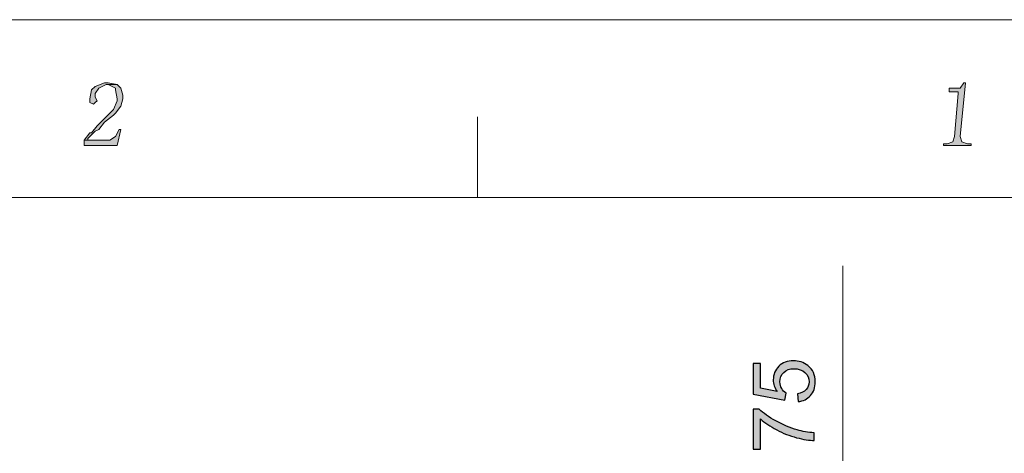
# Model space of a CAD drawing. Header units: millimetres. Extents: x -296 to 295, y -209 to 209.
# Tile 122 of 123: x 168 to 249, y 174 to 209. Entities that reach past the tile are written whole.
import ezdxf

# ---------------------------------------------------------------- set-up
doc = ezdxf.new("R2010")
doc.units = ezdxf.units.MM
doc.header["$MEASUREMENT"] = 0
doc.layers.add('layer 1', color=7, linetype='Continuous')

msp = doc.modelspace()

# ---------------------------------------------------------------- hatches: boundary and pattern name
at = {"layer": 'layer 1'}
h = msp.add_hatch(color=1, dxfattribs=at)
edge = h.paths.add_edge_path()
edge.add_spline(control_points=[(176.2977, 203.9701), (176.2977, 203.9701), (175.4005, 203.9701), (175.4005, 203.9701), (175.4005, 203.9701), (175.55, 203.9701), (175.55, 203.9701), (175.55, 203.9701), (176.1482, 203.6767), (176.1482, 203.6767), (176.1482, 203.6767), (176.1482, 203.53), (176.1482, 203.53), (176.1482, 203.53), (176.2977, 202.7965), (176.2977, 202.7965), (176.2977, 202.7965), (176.2977, 202.6498), (176.2977, 202.6498), (176.2977, 202.6498), (175.9986, 201.9164), (175.9986, 201.9164), (175.9986, 201.9164), (175.6996, 201.623), (175.6996, 201.623), (175.6996, 201.623), (175.1014, 201.0362), (175.1014, 201.0362), (175.1014, 201.0362), (174.6528, 200.5961), (174.6528, 200.5961), (174.6528, 200.5961), (174.2042, 200.0094), (174.2042, 200.0094), (174.2042, 200.0094), (174.0547, 200.0094), (174.0547, 200.0094), (174.0547, 200.0094), (173.6061, 199.4226), (173.6061, 199.4226), (173.6061, 199.4226), (173.9051, 199.4226), (173.9051, 199.4226), (173.9051, 199.4226), (173.9051, 199.5693), (173.9051, 199.5693), (173.9051, 199.5693), (174.5033, 200.1561), (174.5033, 200.1561), (174.5033, 200.1561), (174.8023, 200.3027), (174.8023, 200.3027), (174.8023, 200.3027), (175.2509, 200.8895), (175.2509, 200.8895), (175.2509, 200.8895), (175.9986, 201.4763), (175.9986, 201.4763), (175.9986, 201.4763), (176.1482, 201.623), (176.1482, 201.623), (176.1482, 201.623), (176.5968, 202.2098), (176.5968, 202.2098), (176.5968, 202.2098), (176.7463, 202.7965), (176.7463, 202.7965), (176.7463, 202.7965), (176.7463, 203.0899), (176.7463, 203.0899), (176.7463, 203.0899), (176.5968, 203.6767), (176.5968, 203.6767), (176.5968, 203.6767), (176.2977, 203.9701), (176.2977, 203.9701)], knot_values=[0, 0, 0, 0, 0.04, 0.04, 0.04, 0.08, 0.08, 0.08, 0.12, 0.12, 0.12, 0.16, 0.16, 0.16, 0.2, 0.2, 0.2, 0.24, 0.24, 0.24, 0.28, 0.28, 0.28, 0.32, 0.32, 0.32, 0.36, 0.36, 0.36, 0.4, 0.4, 0.4, 0.44, 0.44, 0.44, 0.48, 0.48, 0.48, 0.52, 0.52, 0.52, 0.56, 0.56, 0.56, 0.6, 0.6, 0.6, 0.64, 0.64, 0.64, 0.68, 0.68, 0.68, 0.72, 0.72, 0.72, 0.76, 0.76, 0.76, 0.8, 0.8, 0.8, 0.84, 0.84, 0.84, 0.88, 0.88, 0.88, 0.92, 0.92, 0.92, 0.96, 0.96, 0.96, 1, 1, 1, 1], degree=3, periodic=1)
h = msp.add_hatch(color=1, dxfattribs=at)
edge = h.paths.add_edge_path()
edge.add_spline(control_points=[(175.55, 204.1168), (175.55, 204.1168), (175.2509, 204.1168), (175.2509, 204.1168), (175.2509, 204.1168), (174.5033, 203.8234), (174.5033, 203.8234), (174.5033, 203.8234), (174.2042, 203.53), (174.2042, 203.53), (174.2042, 203.53), (174.0547, 202.7965), (174.0547, 202.7965), (174.0547, 202.7965), (174.0547, 202.5032), (174.0547, 202.5032), (174.0547, 202.5032), (174.3537, 202.3565), (174.3537, 202.3565), (174.3537, 202.3565), (174.5033, 202.5032), (174.5033, 202.5032), (174.5033, 202.5032), (174.6528, 202.6498), (174.6528, 202.6498), (174.6528, 202.6498), (174.5033, 202.9432), (174.5033, 202.9432), (174.5033, 202.9432), (174.5033, 203.2366), (174.5033, 203.2366), (174.5033, 203.2366), (174.8023, 203.6767), (174.8023, 203.6767), (174.8023, 203.6767), (175.4005, 203.9701), (175.4005, 203.9701), (175.4005, 203.9701), (176.2977, 203.9701), (176.2977, 203.9701), (176.2977, 203.9701), (175.55, 204.1168), (175.55, 204.1168)], knot_values=[0, 0, 0, 0, 0.0714286, 0.0714286, 0.0714286, 0.1428571, 0.1428571, 0.1428571, 0.2142857, 0.2142857, 0.2142857, 0.2857143, 0.2857143, 0.2857143, 0.3571429, 0.3571429, 0.3571429, 0.4285714, 0.4285714, 0.4285714, 0.5, 0.5, 0.5, 0.5714286, 0.5714286, 0.5714286, 0.6428571, 0.6428571, 0.6428571, 0.7142857, 0.7142857, 0.7142857, 0.7857143, 0.7857143, 0.7857143, 0.8571429, 0.8571429, 0.8571429, 0.9285714, 0.9285714, 0.9285714, 1, 1, 1, 1], degree=3, periodic=1)
h = msp.add_hatch(color=1, dxfattribs=at)
edge = h.paths.add_edge_path()
edge.add_spline(control_points=[(245.6782, 204.1168), (245.6782, 204.1168), (245.5287, 204.1168), (245.5287, 204.1168), (245.5287, 204.1168), (245.2296, 203.6767), (245.2296, 203.6767), (245.2296, 203.6767), (244.6315, 203.6767), (244.6315, 203.6767), (244.6315, 203.6767), (244.3324, 203.6767), (244.3324, 203.6767), (244.3324, 203.6767), (244.3324, 203.3833), (244.3324, 203.3833), (244.3324, 203.3833), (244.9305, 203.3833), (244.9305, 203.3833), (244.9305, 203.3833), (245.0801, 203.3833), (245.0801, 203.3833), (245.0801, 203.3833), (245.0801, 203.2366), (245.0801, 203.2366), (245.0801, 203.2366), (244.781, 199.716), (244.781, 199.716), (244.781, 199.716), (244.6315, 199.2759), (244.6315, 199.2759), (244.6315, 199.2759), (244.1829, 199.1292), (244.1829, 199.1292), (244.1829, 199.1292), (243.8838, 199.1292), (243.8838, 199.1292), (243.8838, 199.1292), (243.8838, 198.9825), (243.8838, 198.9825), (243.8838, 198.9825), (246.1256, 198.9825), (246.1256, 198.9825), (246.1256, 198.9825), (246.1256, 199.1292), (246.1256, 199.1292), (246.1256, 199.1292), (245.8277, 199.1292), (245.8277, 199.1292), (245.8277, 199.1292), (245.3791, 199.2759), (245.3791, 199.2759), (245.3791, 199.2759), (245.2296, 199.716), (245.2296, 199.716), (245.2296, 199.716), (245.6782, 204.1168), (245.6782, 204.1168)], knot_values=[0, 0, 0, 0, 0.0526316, 0.0526316, 0.0526316, 0.1052632, 0.1052632, 0.1052632, 0.1578947, 0.1578947, 0.1578947, 0.2105263, 0.2105263, 0.2105263, 0.2631579, 0.2631579, 0.2631579, 0.3157895, 0.3157895, 0.3157895, 0.3684211, 0.3684211, 0.3684211, 0.4210526, 0.4210526, 0.4210526, 0.4736842, 0.4736842, 0.4736842, 0.5263158, 0.5263158, 0.5263158, 0.5789474, 0.5789474, 0.5789474, 0.6315789, 0.6315789, 0.6315789, 0.6842105, 0.6842105, 0.6842105, 0.7368421, 0.7368421, 0.7368421, 0.7894737, 0.7894737, 0.7894737, 0.8421053, 0.8421053, 0.8421053, 0.8947368, 0.8947368, 0.8947368, 0.9473684, 0.9473684, 0.9473684, 1, 1, 1, 1], degree=3, periodic=1)
h = msp.add_hatch(color=1, dxfattribs=at)
edge = h.paths.add_edge_path()
edge.add_spline(control_points=[(176.5968, 200.3027), (176.5968, 200.3027), (176.4472, 200.3027), (176.4472, 200.3027), (176.4472, 200.3027), (176.1482, 199.716), (176.1482, 199.716), (176.1482, 199.716), (175.6996, 199.4226), (175.6996, 199.4226), (175.6996, 199.4226), (173.9051, 199.4226), (173.9051, 199.4226), (173.9051, 199.4226), (173.6061, 199.4226), (173.6061, 199.4226), (173.6061, 199.4226), (173.6061, 198.9825), (173.6061, 198.9825), (173.6061, 198.9825), (176.2977, 198.9825), (176.2977, 198.9825), (176.2977, 198.9825), (176.5968, 200.3027), (176.5968, 200.3027)], knot_values=[0, 0, 0, 0, 0.125, 0.125, 0.125, 0.25, 0.25, 0.25, 0.375, 0.375, 0.375, 0.5, 0.5, 0.5, 0.625, 0.625, 0.625, 0.75, 0.75, 0.75, 0.875, 0.875, 0.875, 1, 1, 1, 1], degree=3, periodic=1)
h = msp.add_hatch(color=18, dxfattribs=at)
edge = h.paths.add_edge_path()
edge.add_spline(control_points=[(231.9763, 178.0394), (231.9763, 178.0394), (231.927, 178.6886), (231.927, 178.6886), (232.2433, 178.7368), (232.4808, 178.8485), (232.6407, 179.0225), (232.7995, 179.1966), (232.8795, 179.4094), (232.8795, 179.6599), (232.8795, 179.9621), (232.7666, 180.2149), (232.542, 180.4207), (232.3162, 180.6253), (232.0175, 180.7276), (231.6459, 180.7276), (231.292, 180.7276), (231.0133, 180.63), (230.8086, 180.4336), (230.604, 180.2373), (230.5017, 179.9774), (230.5017, 179.654), (230.5017, 179.4529), (230.5476, 179.273), (230.6393, 179.1131), (230.731, 178.9543), (230.8498, 178.8297), (230.9956, 178.7379), (230.9956, 178.7379), (230.911, 178.1523), (230.911, 178.1523), (230.911, 178.1523), (228.3145, 178.6392), (228.3145, 178.6392), (228.3145, 178.6392), (228.3145, 181.1439), (228.3145, 181.1439), (228.3145, 181.1439), (228.9072, 181.1439), (228.9072, 181.1439), (228.9072, 181.1439), (228.9072, 179.1342), (228.9072, 179.1342), (228.9072, 179.1342), (230.2701, 178.8649), (230.2701, 178.8649), (230.0572, 179.1672), (229.9514, 179.4847), (229.9514, 179.8163), (229.9514, 180.2561), (230.1043, 180.6277), (230.41, 180.9299), (230.7157, 181.2321), (231.1085, 181.3838), (231.5883, 181.3838), (232.0457, 181.3838), (232.4408, 181.2509), (232.7736, 180.9851), (233.1829, 180.6618), (233.3875, 180.2196), (233.3875, 179.6599), (233.3875, 179.2013), (233.2581, 178.8273), (233.0006, 178.5369), (232.7431, 178.2464), (232.402, 178.0806), (231.9763, 178.0394)], knot_values=[0, 0, 0, 0, 0.0454545, 0.0454545, 0.0454545, 0.0909091, 0.0909091, 0.0909091, 0.1363636, 0.1363636, 0.1363636, 0.1818182, 0.1818182, 0.1818182, 0.2272727, 0.2272727, 0.2272727, 0.2727273, 0.2727273, 0.2727273, 0.3181818, 0.3181818, 0.3181818, 0.3636364, 0.3636364, 0.3636364, 0.4090909, 0.4090909, 0.4090909, 0.4545455, 0.4545455, 0.4545455, 0.5, 0.5, 0.5, 0.5454545, 0.5454545, 0.5454545, 0.5909091, 0.5909091, 0.5909091, 0.6363636, 0.6363636, 0.6363636, 0.6818182, 0.6818182, 0.6818182, 0.7272727, 0.7272727, 0.7272727, 0.7727273, 0.7727273, 0.7727273, 0.8181818, 0.8181818, 0.8181818, 0.8636364, 0.8636364, 0.8636364, 0.9090909, 0.9090909, 0.9090909, 0.9545455, 0.9545455, 0.9545455, 1, 1, 1, 1], degree=3, periodic=1)
h = msp.add_hatch(color=18, dxfattribs=at)
edge = h.paths.add_edge_path()
edge.add_spline(control_points=[(228.9072, 174.1506), (228.9072, 174.1506), (228.3145, 174.1506), (228.3145, 174.1506), (228.3145, 174.1506), (228.3145, 177.4174), (228.3145, 177.4174), (228.3145, 177.4174), (228.7943, 177.4174), (228.7943, 177.4174), (229.1365, 177.0963), (229.5916, 176.7765), (230.1595, 176.4613), (230.7275, 176.145), (231.3119, 175.9016), (231.9128, 175.7287), (232.335, 175.6052), (232.7995, 175.5253), (233.3028, 175.4912), (233.3028, 175.4912), (233.3028, 174.8562), (233.3028, 174.8562), (232.9053, 174.8632), (232.4244, 174.9408), (231.8611, 175.0902), (231.2967, 175.2395), (230.7534, 175.4524), (230.2301, 175.7311), (229.7068, 176.0098), (229.2658, 176.3061), (228.9072, 176.6201), (228.9072, 176.6201), (228.9072, 174.1506), (228.9072, 174.1506)], knot_values=[0, 0, 0, 0, 0.0909091, 0.0909091, 0.0909091, 0.1818182, 0.1818182, 0.1818182, 0.2727273, 0.2727273, 0.2727273, 0.3636364, 0.3636364, 0.3636364, 0.4545455, 0.4545455, 0.4545455, 0.5454545, 0.5454545, 0.5454545, 0.6363636, 0.6363636, 0.6363636, 0.7272727, 0.7272727, 0.7272727, 0.8181818, 0.8181818, 0.8181818, 0.9090909, 0.9090909, 0.9090909, 1, 1, 1, 1], degree=3, periodic=1)

# ---------------------------------------------------------------- linework, layer by layer
at = {"layer": 'layer 1', "color": 1, "lineweight": 0}
msp.add_open_spline([(295.3283, 209.2747), (295.3283, 209.2747), (295.3283, -208.9236), (295.3283, -208.9236), (295.3283, -208.9236), (-296.1944, -208.9236), (-296.1944, -208.9236), (-296.1944, -208.9236), (-296.1944, 209.2747), (-296.1944, 209.2747), (-296.1944, 209.2747), (295.3283, 209.2747), (295.3283, 209.2747)], degree=3, knots=[0, 0, 0, 0, 0.25, 0.25, 0.25, 0.5, 0.5, 0.5, 0.75, 0.75, 0.75, 1, 1, 1, 1], dxfattribs=at)
at = {"layer": 'layer 1', "lineweight": 0}
for points, knots in [([(176.2977, 203.9701), (176.2977, 203.9701), (175.4005, 203.9701), (175.4005, 203.9701), (175.4005, 203.9701), (175.55, 203.9701), (175.55, 203.9701), (175.55, 203.9701), (176.1482, 203.6767), (176.1482, 203.6767), (176.1482, 203.6767), (176.1482, 203.53), (176.1482, 203.53), (176.1482, 203.53), (176.2977, 202.7965), (176.2977, 202.7965), (176.2977, 202.7965), (176.2977, 202.6498), (176.2977, 202.6498), (176.2977, 202.6498), (175.9986, 201.9164), (175.9986, 201.9164), (175.9986, 201.9164), (175.6996, 201.623), (175.6996, 201.623), (175.6996, 201.623), (175.1014, 201.0362), (175.1014, 201.0362), (175.1014, 201.0362), (174.6528, 200.5961), (174.6528, 200.5961), (174.6528, 200.5961), (174.2042, 200.0094), (174.2042, 200.0094), (174.2042, 200.0094), (174.0547, 200.0094), (174.0547, 200.0094), (174.0547, 200.0094), (173.6061, 199.4226), (173.6061, 199.4226), (173.6061, 199.4226), (173.9051, 199.4226), (173.9051, 199.4226), (173.9051, 199.4226), (173.9051, 199.5693), (173.9051, 199.5693), (173.9051, 199.5693), (174.5033, 200.1561), (174.5033, 200.1561), (174.5033, 200.1561), (174.8023, 200.3027), (174.8023, 200.3027), (174.8023, 200.3027), (175.2509, 200.8895), (175.2509, 200.8895), (175.2509, 200.8895), (175.9986, 201.4763), (175.9986, 201.4763), (175.9986, 201.4763), (176.1482, 201.623), (176.1482, 201.623), (176.1482, 201.623), (176.5968, 202.2098), (176.5968, 202.2098), (176.5968, 202.2098), (176.7463, 202.7965), (176.7463, 202.7965), (176.7463, 202.7965), (176.7463, 203.0899), (176.7463, 203.0899), (176.7463, 203.0899), (176.5968, 203.6767), (176.5968, 203.6767), (176.5968, 203.6767), (176.2977, 203.9701), (176.2977, 203.9701)], [0, 0, 0, 0, 0.04, 0.04, 0.04, 0.08, 0.08, 0.08, 0.12, 0.12, 0.12, 0.16, 0.16, 0.16, 0.2, 0.2, 0.2, 0.24, 0.24, 0.24, 0.28, 0.28, 0.28, 0.32, 0.32, 0.32, 0.36, 0.36, 0.36, 0.4, 0.4, 0.4, 0.44, 0.44, 0.44, 0.48, 0.48, 0.48, 0.52, 0.52, 0.52, 0.56, 0.56, 0.56, 0.6, 0.6, 0.6, 0.64, 0.64, 0.64, 0.68, 0.68, 0.68, 0.72, 0.72, 0.72, 0.76, 0.76, 0.76, 0.8, 0.8, 0.8, 0.84, 0.84, 0.84, 0.88, 0.88, 0.88, 0.92, 0.92, 0.92, 0.96, 0.96, 0.96, 1, 1, 1, 1]), ([(175.55, 204.1168), (175.55, 204.1168), (175.2509, 204.1168), (175.2509, 204.1168), (175.2509, 204.1168), (174.5033, 203.8234), (174.5033, 203.8234), (174.5033, 203.8234), (174.2042, 203.53), (174.2042, 203.53), (174.2042, 203.53), (174.0547, 202.7965), (174.0547, 202.7965), (174.0547, 202.7965), (174.0547, 202.5032), (174.0547, 202.5032), (174.0547, 202.5032), (174.3537, 202.3565), (174.3537, 202.3565), (174.3537, 202.3565), (174.5033, 202.5032), (174.5033, 202.5032), (174.5033, 202.5032), (174.6528, 202.6498), (174.6528, 202.6498), (174.6528, 202.6498), (174.5033, 202.9432), (174.5033, 202.9432), (174.5033, 202.9432), (174.5033, 203.2366), (174.5033, 203.2366), (174.5033, 203.2366), (174.8023, 203.6767), (174.8023, 203.6767), (174.8023, 203.6767), (175.4005, 203.9701), (175.4005, 203.9701), (175.4005, 203.9701), (176.2977, 203.9701), (176.2977, 203.9701), (176.2977, 203.9701), (175.55, 204.1168), (175.55, 204.1168)], [0, 0, 0, 0, 0.0714286, 0.0714286, 0.0714286, 0.1428571, 0.1428571, 0.1428571, 0.2142857, 0.2142857, 0.2142857, 0.2857143, 0.2857143, 0.2857143, 0.3571429, 0.3571429, 0.3571429, 0.4285714, 0.4285714, 0.4285714, 0.5, 0.5, 0.5, 0.5714286, 0.5714286, 0.5714286, 0.6428571, 0.6428571, 0.6428571, 0.7142857, 0.7142857, 0.7142857, 0.7857143, 0.7857143, 0.7857143, 0.8571429, 0.8571429, 0.8571429, 0.9285714, 0.9285714, 0.9285714, 1, 1, 1, 1]), ([(245.6782, 204.1168), (245.6782, 204.1168), (245.5287, 204.1168), (245.5287, 204.1168), (245.5287, 204.1168), (245.2296, 203.6767), (245.2296, 203.6767), (245.2296, 203.6767), (244.6315, 203.6767), (244.6315, 203.6767), (244.6315, 203.6767), (244.3324, 203.6767), (244.3324, 203.6767), (244.3324, 203.6767), (244.3324, 203.3833), (244.3324, 203.3833), (244.3324, 203.3833), (244.9305, 203.3833), (244.9305, 203.3833), (244.9305, 203.3833), (245.0801, 203.3833), (245.0801, 203.3833), (245.0801, 203.3833), (245.0801, 203.2366), (245.0801, 203.2366), (245.0801, 203.2366), (244.781, 199.716), (244.781, 199.716), (244.781, 199.716), (244.6315, 199.2759), (244.6315, 199.2759), (244.6315, 199.2759), (244.1829, 199.1292), (244.1829, 199.1292), (244.1829, 199.1292), (243.8838, 199.1292), (243.8838, 199.1292), (243.8838, 199.1292), (243.8838, 198.9825), (243.8838, 198.9825), (243.8838, 198.9825), (246.1256, 198.9825), (246.1256, 198.9825), (246.1256, 198.9825), (246.1256, 199.1292), (246.1256, 199.1292), (246.1256, 199.1292), (245.8277, 199.1292), (245.8277, 199.1292), (245.8277, 199.1292), (245.3791, 199.2759), (245.3791, 199.2759), (245.3791, 199.2759), (245.2296, 199.716), (245.2296, 199.716), (245.2296, 199.716), (245.6782, 204.1168), (245.6782, 204.1168)], [0, 0, 0, 0, 0.0526316, 0.0526316, 0.0526316, 0.1052632, 0.1052632, 0.1052632, 0.1578947, 0.1578947, 0.1578947, 0.2105263, 0.2105263, 0.2105263, 0.2631579, 0.2631579, 0.2631579, 0.3157895, 0.3157895, 0.3157895, 0.3684211, 0.3684211, 0.3684211, 0.4210526, 0.4210526, 0.4210526, 0.4736842, 0.4736842, 0.4736842, 0.5263158, 0.5263158, 0.5263158, 0.5789474, 0.5789474, 0.5789474, 0.6315789, 0.6315789, 0.6315789, 0.6842105, 0.6842105, 0.6842105, 0.7368421, 0.7368421, 0.7368421, 0.7894737, 0.7894737, 0.7894737, 0.8421053, 0.8421053, 0.8421053, 0.8947368, 0.8947368, 0.8947368, 0.9473684, 0.9473684, 0.9473684, 1, 1, 1, 1]), ([(176.5968, 200.3027), (176.5968, 200.3027), (176.4472, 200.3027), (176.4472, 200.3027), (176.4472, 200.3027), (176.1482, 199.716), (176.1482, 199.716), (176.1482, 199.716), (175.6996, 199.4226), (175.6996, 199.4226), (175.6996, 199.4226), (173.9051, 199.4226), (173.9051, 199.4226), (173.9051, 199.4226), (173.6061, 199.4226), (173.6061, 199.4226), (173.6061, 199.4226), (173.6061, 198.9825), (173.6061, 198.9825), (173.6061, 198.9825), (176.2977, 198.9825), (176.2977, 198.9825), (176.2977, 198.9825), (176.5968, 200.3027), (176.5968, 200.3027)], [0, 0, 0, 0, 0.125, 0.125, 0.125, 0.25, 0.25, 0.25, 0.375, 0.375, 0.375, 0.5, 0.5, 0.5, 0.625, 0.625, 0.625, 0.75, 0.75, 0.75, 0.875, 0.875, 0.875, 1, 1, 1, 1])]:
    msp.add_open_spline(points, degree=3, knots=knots, dxfattribs=at)
at = {"layer": 'layer 1', "color": 1, "lineweight": 0}
msp.add_open_spline([(205.7548, 201.3296), (205.7548, 201.3296), (205.7548, 194.7284), (205.7548, 194.7284)], degree=3, dxfattribs=at)
at = {"layer": 'layer 1', "color": 5, "lineweight": 0}
msp.add_open_spline([(-281.2487, 194.7284), (-281.2487, 194.7284), (-281.2487, -197.0649), (-281.2487, -197.0649), (-281.2487, -197.0649), (283.3586, -197.0649), (283.3586, -197.0649)], degree=3, knots=[0, 0, 0, 0, 0.5, 0.5, 0.5, 1, 1, 1, 1], dxfattribs=at)
msp.add_open_spline([(283.3586, 194.7284), (283.3586, 194.7284), (-281.2487, 194.7284), (-281.2487, 194.7284)], degree=3, dxfattribs=at)
at = {"layer": 'layer 1', "lineweight": 0}
msp.add_open_spline([(235.6545, 162.4892), (235.6545, 162.4892), (235.6545, 189.1346), (235.6545, 189.1346)], degree=3, dxfattribs=at)
at = {"layer": 'layer 1'}
for points, knots in [([(231.9763, 178.0394), (231.9763, 178.0394), (231.927, 178.6886), (231.927, 178.6886), (232.2433, 178.7368), (232.4808, 178.8485), (232.6407, 179.0225), (232.7995, 179.1966), (232.8795, 179.4094), (232.8795, 179.6599), (232.8795, 179.9621), (232.7666, 180.2149), (232.542, 180.4207), (232.3162, 180.6253), (232.0175, 180.7276), (231.6459, 180.7276), (231.292, 180.7276), (231.0133, 180.63), (230.8086, 180.4336), (230.604, 180.2373), (230.5017, 179.9774), (230.5017, 179.654), (230.5017, 179.4529), (230.5476, 179.273), (230.6393, 179.1131), (230.731, 178.9543), (230.8498, 178.8297), (230.9956, 178.7379), (230.9956, 178.7379), (230.911, 178.1523), (230.911, 178.1523), (230.911, 178.1523), (228.3145, 178.6392), (228.3145, 178.6392), (228.3145, 178.6392), (228.3145, 181.1439), (228.3145, 181.1439), (228.3145, 181.1439), (228.9072, 181.1439), (228.9072, 181.1439), (228.9072, 181.1439), (228.9072, 179.1342), (228.9072, 179.1342), (228.9072, 179.1342), (230.2701, 178.8649), (230.2701, 178.8649), (230.0572, 179.1672), (229.9514, 179.4847), (229.9514, 179.8163), (229.9514, 180.2561), (230.1043, 180.6277), (230.41, 180.9299), (230.7157, 181.2321), (231.1085, 181.3838), (231.5883, 181.3838), (232.0457, 181.3838), (232.4408, 181.2509), (232.7736, 180.9851), (233.1829, 180.6618), (233.3875, 180.2196), (233.3875, 179.6599), (233.3875, 179.2013), (233.2581, 178.8273), (233.0006, 178.5369), (232.7431, 178.2464), (232.402, 178.0806), (231.9763, 178.0394)], [0, 0, 0, 0, 0.0454545, 0.0454545, 0.0454545, 0.0909091, 0.0909091, 0.0909091, 0.1363636, 0.1363636, 0.1363636, 0.1818182, 0.1818182, 0.1818182, 0.2272727, 0.2272727, 0.2272727, 0.2727273, 0.2727273, 0.2727273, 0.3181818, 0.3181818, 0.3181818, 0.3636364, 0.3636364, 0.3636364, 0.4090909, 0.4090909, 0.4090909, 0.4545455, 0.4545455, 0.4545455, 0.5, 0.5, 0.5, 0.5454545, 0.5454545, 0.5454545, 0.5909091, 0.5909091, 0.5909091, 0.6363636, 0.6363636, 0.6363636, 0.6818182, 0.6818182, 0.6818182, 0.7272727, 0.7272727, 0.7272727, 0.7727273, 0.7727273, 0.7727273, 0.8181818, 0.8181818, 0.8181818, 0.8636364, 0.8636364, 0.8636364, 0.9090909, 0.9090909, 0.9090909, 0.9545455, 0.9545455, 0.9545455, 1, 1, 1, 1]), ([(228.9072, 174.1506), (228.9072, 174.1506), (228.3145, 174.1506), (228.3145, 174.1506), (228.3145, 174.1506), (228.3145, 177.4174), (228.3145, 177.4174), (228.3145, 177.4174), (228.7943, 177.4174), (228.7943, 177.4174), (229.1365, 177.0963), (229.5916, 176.7765), (230.1595, 176.4613), (230.7275, 176.145), (231.3119, 175.9016), (231.9128, 175.7287), (232.335, 175.6052), (232.7995, 175.5253), (233.3028, 175.4912), (233.3028, 175.4912), (233.3028, 174.8562), (233.3028, 174.8562), (232.9053, 174.8632), (232.4244, 174.9408), (231.8611, 175.0902), (231.2967, 175.2395), (230.7534, 175.4524), (230.2301, 175.7311), (229.7068, 176.0098), (229.2658, 176.3061), (228.9072, 176.6201), (228.9072, 176.6201), (228.9072, 174.1506), (228.9072, 174.1506)], [0, 0, 0, 0, 0.0909091, 0.0909091, 0.0909091, 0.1818182, 0.1818182, 0.1818182, 0.2727273, 0.2727273, 0.2727273, 0.3636364, 0.3636364, 0.3636364, 0.4545455, 0.4545455, 0.4545455, 0.5454545, 0.5454545, 0.5454545, 0.6363636, 0.6363636, 0.6363636, 0.7272727, 0.7272727, 0.7272727, 0.8181818, 0.8181818, 0.8181818, 0.9090909, 0.9090909, 0.9090909, 1, 1, 1, 1])]:
    msp.add_open_spline(points, degree=3, knots=knots, dxfattribs=at)

doc.saveas('drawing.dxf')
